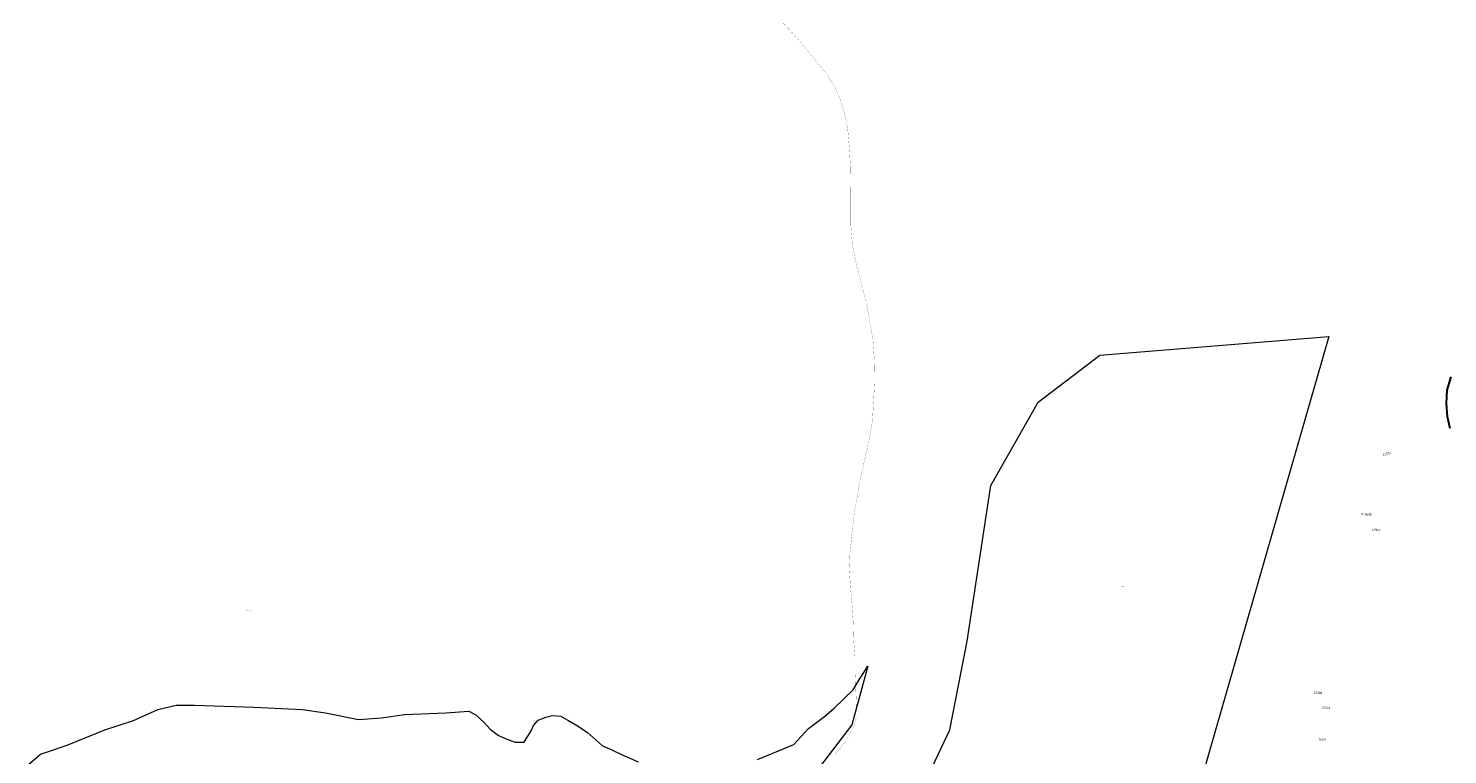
# Model space of a CAD drawing. Header units: metres. Extents: x 347609 to 404409, y 8548087 to 8605413.
# Tile 27 of 50: x 388794 to 389781, y 8578580 to 8579085. Entities that reach past the tile are written whole.
import ezdxf
from ezdxf.enums import TextEntityAlignment as Align

# ---------------------------------------------------------------- set-up
doc = ezdxf.new("R2010")
doc.units = ezdxf.units.M
doc.linetypes.add('ACAD_ISO04W100', pattern=[30, 24, -3, 0, -3])
doc.layers.add('Predios Rurales Nombres', color=7, linetype='Continuous', true_color=0xffffff)
doc.layers.add('Red vial nacional', color=242, linetype='Continuous', lineweight=40)
doc.layers.add('Red vial vecinal', color=241, linetype='ACAD_ISO04W100', lineweight=30)
doc.layers.add('ZR_LIMA_PSAD56_A_WGS84', color=210, linetype='Continuous')
doc.styles.add('ARIAL', font='arial.ttf')
doc.styles.get("Standard").update_dxf_attribs({"font": 'simplex.shx'})

msp = doc.modelspace()

# ---------------------------------------------------------------- linework, layer by layer
at = {"layer": 'Red vial nacional', "lineweight": 30, "transparency": 33554623}
msp.add_lwpolyline([(389783, 8578807.01), (389781.01, 8578815.06), (389780.33, 8578824.28), (389780.91, 8578833.71), (389783.53, 8578842.94)], dxfattribs=at)
at = {"layer": 'Red vial vecinal', "lineweight": 15, "transparency": 33554687, "const_width": 0.1}
msp.add_lwpolyline([(389318, 8579090), (389325.06, 8579082.37), (389332.14, 8579074.43), (389340.95, 8579063.6), (389348, 8579055), (389355.54, 8579043.52), (389359, 8579035), (389362, 8579025), (389363.92, 8579015.07), (389365, 8579002), (389365.79, 8578988.93), (389366, 8578975), (389366, 8578961), (389366, 8578949), (389367, 8578936), (389368.82, 8578926.11), (389371.57, 8578914.27), (389374.03, 8578905.31), (389377.05, 8578893.76), (389379.22, 8578880.61), (389381.39, 8578869.5), (389382.39, 8578854.76), (389382.68, 8578840.46), (389381.97, 8578827.33), (389381.1, 8578812.59), (389379, 8578800), (389376.62, 8578789.92), (389374.74, 8578780.96), (389372, 8578769.27), (389370.41, 8578759.45), (389368.53, 8578748.76), (389366.8, 8578733.74), (389365.5, 8578721.03), (389365, 8578709), (389365.94, 8578695.03), (389367, 8578683), (389367.67, 8578672.51), (389368, 8578660), (389369, 8578647), (389369, 8578636), (389369.55, 8578624.56), (389370, 8578614), (389369.84, 8578605.93), (389368, 8578599), (389362, 8578589), (389355, 8578580)], dxfattribs=at)
msp.add_lwpolyline([(389318, 8579090), (389325.06, 8579082.37), (389332.14, 8579074.43), (389340.95, 8579063.6), (389348, 8579055), (389355.54, 8579043.52), (389359, 8579035), (389362, 8579025), (389363.92, 8579015.07), (389365, 8579002), (389365.79, 8578988.93), (389366, 8578975), (389366, 8578961), (389366, 8578949), (389367, 8578936), (389368.82, 8578926.11), (389371.57, 8578914.27), (389374.03, 8578905.31), (389377.05, 8578893.76), (389379.22, 8578880.61), (389381.39, 8578869.5), (389382.39, 8578854.76), (389382.68, 8578840.46), (389381.97, 8578827.33), (389381.1, 8578812.59), (389379, 8578800), (389376.62, 8578789.92), (389374.74, 8578780.96), (389372, 8578769.27), (389370.41, 8578759.45), (389368.53, 8578748.76), (389366.8, 8578733.74), (389365.5, 8578721.03), (389365, 8578709), (389365.94, 8578695.03), (389367, 8578683), (389367.67, 8578672.51), (389368, 8578660), (389369, 8578647), (389369, 8578636), (389369.55, 8578624.56), (389370, 8578614), (389369.84, 8578605.93), (389368, 8578599), (389362, 8578589), (389355, 8578580)], dxfattribs=at)
at = {"layer": 'ZR_LIMA_PSAD56_A_WGS84', "linetype": 'Continuous', "lineweight": 15, "flags": 128}
msp.add_lwpolyline([(389610.54, 8578564.9), (389585.7, 8578522.03), (389531.02, 8578525.44), (389491.35, 8578518.58), (389448.54, 8578536.6), (389422.8, 8578571.94), (389434.96, 8578597.48), (389446.95, 8578659.16), (389463.5, 8578767.43), (389496.35, 8578825.28), (389539.31, 8578858.02), (389698.54, 8578870.89), (389610.54, 8578564.9)], close=True, dxfattribs=at)
for points in [[(389301.09, 8578576.88), (389326.3, 8578587.2), (389336.63, 8578598.35), (389347.78, 8578606.61), (389354.4, 8578612.39), (389367.62, 8578625.19), (389371.34, 8578631.38), (389377.95, 8578641.7), (389366.79, 8578600.83), (389366.79, 8578600.83), (389323.33, 8578544.01)], [(388793.95, 8578573.38), (388802.46, 8578580.47), (388820.9, 8578586.85), (388847.15, 8578597.48), (388867.01, 8578603.86), (388884.03, 8578611.66), (388896.8, 8578614.49), (388909.57, 8578614.49), (388930.13, 8578613.78), (388950.7, 8578613.07), (388984.57, 8578611.44), (389000.62, 8578609.14), (389023.56, 8578604.56), (389039.62, 8578605.71), (389055.67, 8578608), (389084.35, 8578609.14), (389100.28, 8578610.32), (389105.24, 8578607.85), (389111.02, 8578602.48), (389115.15, 8578597.94), (389120.94, 8578593.39), (389126.72, 8578590.92), (389132.51, 8578588.85), (389138.71, 8578588.85), (389140.77, 8578591.74), (389143.66, 8578596.7), (389145.32, 8578600.41), (389148.62, 8578604.13), (389153.99, 8578606.19), (389158.54, 8578607.43), (389164.32, 8578607.02), (389169.28, 8578604.13), (389176.31, 8578600), (389182.92, 8578595.46), (389187.05, 8578591.74), (389193.25, 8578586.38), (389199.86, 8578583.49), (389206.47, 8578580.18), (389218.04, 8578575.23)]]:
    msp.add_lwpolyline(points, dxfattribs=at)

# ---------------------------------------------------------------- texts
at = {"layer": 'Predios Rurales Nombres', "color": 251, "true_color": 0x636466, "style": 'ARIAL'}
for s, rotation, p in [('12637', 12.94779, (389736.38, 8578787.59)), ('012635', -4.25741, (389721.14, 8578746.42)), ('12817', -3.78966, (389728.52, 8578735.51)), ('12626', -3.09458, (389688.07, 8578622.16)), ('12624', -2.80168, (389693.51, 8578611.84)), ('12621', -2.69984, (389691.17, 8578589.81))]:
    msp.add_text(s, height=1.5, rotation=rotation, dxfattribs=at).set_placement(p, align=Align.BOTTOM_LEFT)
at = {"layer": 'ZR_LIMA_PSAD56_A_WGS84', "color": 0, "lineweight": 0, "char_height": 0.5, "width": 2.794, "attachment_point": 7}
for s, insert in [('\\fMS Shell Dlg 2|i0|b0;\\H0.515938;21234462', (389553.22, 8578696.74)), ('\\fMS Shell Dlg 2|i0|b0;\\H0.515938;21312879', (388945.85, 8578679.74))]:
    msp.add_mtext(s, dxfattribs=dict(at, insert=insert))

doc.saveas('drawing.dxf')
